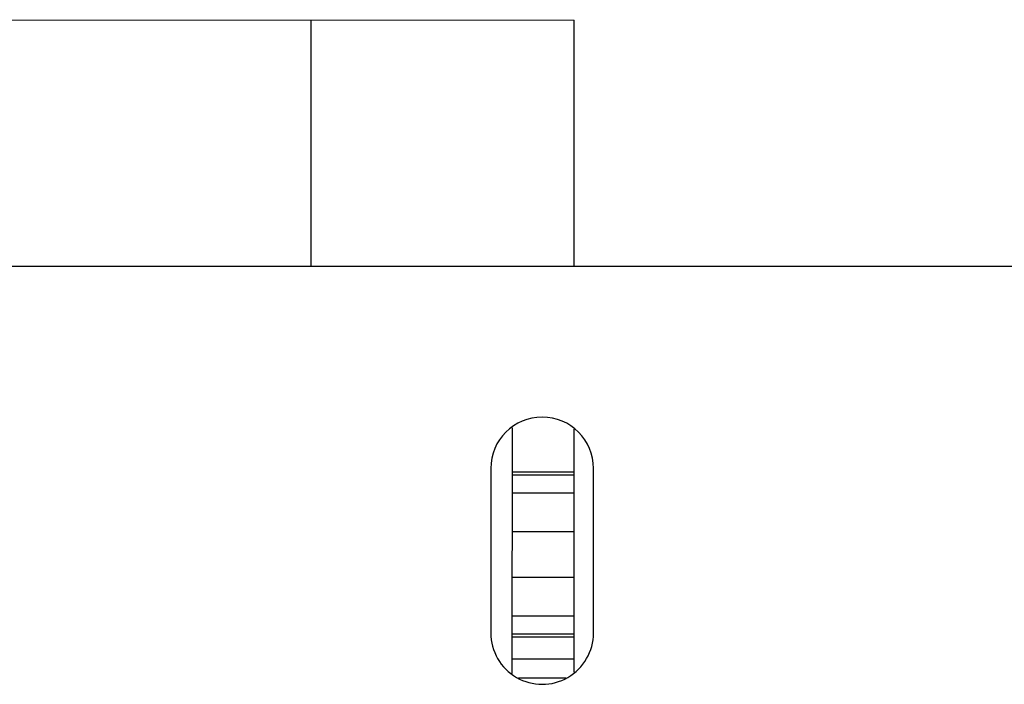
# Model space of a CAD drawing. Header units: inches. Extents: x -29 to 164, y -51 to 83.
# Tile 145 of 164: x 140.3 to 145.09, y 40.25 to 43.48. Entities that reach past the tile are written whole.
import ezdxf

# ---------------------------------------------------------------- set-up
doc = ezdxf.new("R2010")
doc.units = ezdxf.units.IN
doc.header["$LTSCALE"] = 1.21
doc.header["$MEASUREMENT"] = 0
doc.layers.get('0').update_dxf_attribs({"linetype": 'CONTINUOUS'})

msp = doc.modelspace()

# ---------------------------------------------------------------- linework, layer by layer
at = {"color": 7, "linetype": 'Continuous'}
for p, q in [((134.0549, 43.483), (142.9949, 43.4811)), ((141.7149, 43.4814), (141.7147, 42.2827)), ((142.9947, 42.2827), (142.9949, 43.4811)), ((161.5147, 42.2827), (115.5147, 42.2827)), ((142.6943, 40.3014), (142.6945, 41.4975)), ((142.9943, 40.308), (142.9945, 41.491)), ((142.5895, 41.2995), (142.5894, 40.4995)), ((143.0894, 40.4994), (143.0895, 41.2994)), ((142.9945, 41.2811), (142.6945, 41.2812)), ((142.6945, 41.2685), (142.9945, 41.2684)), ((142.9945, 41.1798), (142.6945, 41.1799)), ((142.6944, 40.9926), (142.9944, 40.9925)), ((142.9944, 40.7697), (142.6944, 40.7698)), ((142.6943, 40.5825), (142.9943, 40.5825)), ((142.9943, 40.4939), (142.6943, 40.4939)), ((142.6943, 40.4812), (142.9943, 40.4811)), ((142.9943, 40.3711), (142.6943, 40.3712)), ((142.7249, 40.2812), (142.9542, 40.2811))]:
    msp.add_line(p, q, dxfattribs=at)
for centre, start, end in [((142.8395, 41.2995), 359.988, 179.988), ((142.8394, 40.4995), 179.988, 359.988)]:
    msp.add_arc(centre, 0.25, start, end, dxfattribs=at)

doc.saveas('drawing.dxf')
